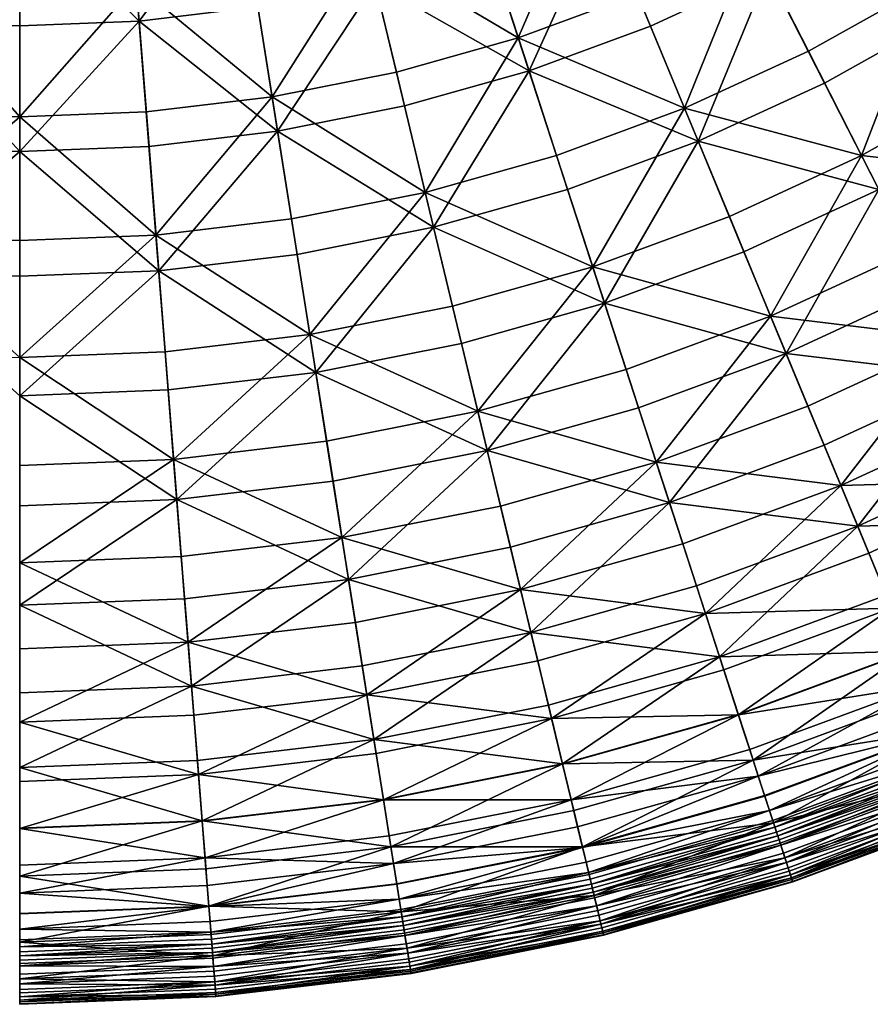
# Model space of a CAD drawing. Header units: centimetres. Extents: x -11.8 to 11.8, y -11.8 to 11.8.
# Tile 17 of 30: x 0 to 4, y -11.8 to -7.2. Entities that reach past the tile are written whole.
import ezdxf

# ---------------------------------------------------------------- set-up
doc = ezdxf.new("R2010")
doc.units = ezdxf.units.CM
doc.layers.get('0').update_dxf_attribs({"color": 252, "true_color": 0x949494})

msp = doc.modelspace()

# ---------------------------------------------------------------- meshes
at = {"color": 252, "true_color": 0x949494}
mesh = msp.add_polyface(dxfattribs=at)
corners = [(-1.984, -6.1063, 0.9452), (-1.7974, -5.5317, 0.7146), (-2.2258, -5.3735, 0.7146), (-2.3259, -5.6153, 0.4835), (-1.8782, -5.7806, 0.4835), (-2.0469, -6.2996, 0.7063), (-1.4988, -6.243, 0.9452), (-1.3578, -5.6555, 0.7146), (-1.0043, -6.3412, 0.9452), (-0.9098, -5.7446, 0.7146), (0, -6.4205, 0.9452), (0, -5.8164, 0.7146), (-0.4563, -5.7983, 0.7146), (-0.5037, -6.4006, 0.9452), (-2.1726, -6.6867, 1.2479), (-1.6413, -6.8364, 1.2479), (-2.3593, -7.2613, 1.6161), (-1.0998, -6.944, 1.2479), (-0.5516, -7.009, 1.2479), (0, -7.0308, 1.2479), (-1.5463, -6.4406, 0.7063), (-1.6818, -7.0051, 1.0093), (-2.2262, -6.8517, 1.0093), (-1.0362, -6.542, 0.7063), (-1.127, -7.1153, 1.0093), (0, -6.6238, 0.7063), (0, -7.2043, 1.0093), (-0.5652, -7.1819, 1.0093), (-0.5197, -6.6032, 0.7063), (-1.4189, -5.91, 0.4835), (-1.725, -5.3089, 0.3257), (-0.8732, -5.5132, 0.3257), (-0.9508, -6.0031, 0.4835), (-1.3031, -5.4278, 0.3257), (-0.4769, -6.0592, 0.4835), (0, -6.0781, 0.4835), (0, -5.5821, 0.3257), (-0.4379, -5.5648, 0.3257)]
mesh.append_faces([[corners[k] for k in face] for face in [(0, 1, 2, 0), (3, 4, 5, 3), (0, 6, 7, 0), (7, 1, 0, 7), (8, 9, 7, 8), (7, 6, 8, 7), (10, 11, 12, 10), (12, 13, 10, 12), (8, 13, 12, 8), (12, 9, 8, 12), (0, 14, 15, 0), (15, 6, 0, 15), (15, 14, 16, 15), (8, 6, 15, 8), (15, 17, 8, 15), (10, 13, 18, 10), (18, 19, 10, 18), (8, 17, 18, 8), (18, 13, 8, 18), (5, 20, 21, 5), (21, 22, 5, 21), (23, 24, 21, 23), (21, 20, 23, 21), (25, 26, 27, 25), (27, 28, 25, 27), (23, 28, 27, 23), (27, 24, 23, 27), (5, 4, 29, 5), (29, 20, 5, 29), (29, 4, 30, 29), (31, 32, 29, 31), (29, 33, 31, 29), (23, 20, 29, 23), (29, 32, 23, 29), (25, 28, 34, 25), (34, 35, 25, 34), (23, 32, 34, 23), (34, 28, 23, 34), (34, 32, 31, 34), (36, 35, 34, 36), (34, 37, 36, 34)]], dxfattribs={"vtx2": -1, "vtx3": -1, "color": 252})
mesh = msp.add_polyface(dxfattribs=at)
corners = [(0, -6.4205, 0.9452), (0, -7.0308, 1.2479), (0.5516, -7.009, 1.2479), (0.5037, -6.4006, 0.9452), (0, -7.635, 1.6161), (0.599, -7.6112, 1.6161), (1.1943, -7.5407, 1.6161), (1.0998, -6.944, 1.2479), (1.0044, -6.3412, 0.9452), (0.6449, -8.1949, 2.043), (1.2859, -8.1189, 2.043), (0, -8.2204, 2.043), (2.3593, -7.2613, 1.6161), (1.7823, -7.4238, 1.6161), (1.919, -7.9931, 2.043), (2.5403, -7.8181, 2.043), (1.6413, -6.8364, 1.2479), (2.1727, -6.6867, 1.2479), (1.984, -6.1063, 0.9452), (0, -7.7997, 1.3845), (0.6119, -7.7754, 1.3845), (0.6582, -8.3641, 1.8236), (1.2201, -7.7034, 1.3845), (1.3125, -8.2865, 1.8236), (0, -6.6238, 0.7063), (0.5197, -6.6032, 0.7063), (0.5652, -7.1819, 1.0093), (0, -7.2043, 1.0093), (1.0362, -6.542, 0.7063), (1.127, -7.1153, 1.0093), (1.6818, -7.0051, 1.0093), (1.5463, -6.4406, 0.7063), (2.0469, -6.2996, 0.7063), (2.4102, -7.4179, 1.3845), (1.8208, -7.584, 1.3845), (2.2262, -6.8517, 1.0093), (1.9586, -8.1581, 1.8236), (2.5927, -7.9795, 1.8236)]
mesh.append_faces([[corners[k] for k in face] for face in [(0, 1, 2, 0), (2, 3, 0, 2), (4, 5, 2, 4), (2, 1, 4, 2), (6, 7, 2, 6), (2, 5, 6, 2), (2, 7, 8, 2), (6, 5, 9, 6), (9, 10, 6, 9), (4, 11, 9, 4), (9, 5, 4, 9), (12, 13, 14, 12), (14, 15, 12, 14), (6, 10, 14, 6), (14, 13, 6, 14), (16, 17, 18, 16), (8, 7, 16, 8), (6, 13, 16, 6), (16, 7, 6, 16), (12, 17, 16, 12), (16, 13, 12, 16), (19, 20, 21, 19), (22, 23, 21, 22), (24, 25, 26, 24), (26, 27, 24, 26), (28, 29, 26, 28), (26, 25, 28, 26), (22, 20, 26, 22), (26, 29, 22, 26), (19, 27, 26, 19), (26, 20, 19, 26), (30, 31, 32, 30), (33, 34, 30, 33), (30, 35, 33, 30), (22, 29, 30, 22), (30, 34, 22, 30), (28, 31, 30, 28), (30, 29, 28, 30), (22, 34, 36, 22), (33, 37, 36, 33), (36, 34, 33, 36)]], dxfattribs={"vtx2": -1, "vtx3": -1, "color": 252})
mesh = msp.add_polyface(dxfattribs=at)
corners = [(2.7116, -8.3454, 2.5221), (2.5403, -7.8181, 2.043), (1.919, -7.9931, 2.043), (2.3593, -7.2613, 1.6161), (2.9217, -7.0536, 1.6161), (2.6905, -6.4955, 1.2479), (2.1727, -6.6867, 1.2479), (3.4661, -6.8025, 1.6161), (3.3579, -8.1067, 2.5221), (3.1457, -7.5945, 2.043), (3.9835, -7.8181, 2.5221), (3.7319, -7.3242, 2.043), (4.2951, -7.0089, 2.043), (4.5847, -7.4816, 2.5221), (5.1577, -7.099, 2.5221), (4.8319, -6.6505, 2.043), (4.4877, -6.1768, 1.6161), (3.9892, -6.5097, 1.6161), (3.5534, -8.5787, 3.0467), (4.2155, -8.2733, 3.0467), (4.8517, -7.9172, 3.0467), (4.4251, -8.6847, 3.6151), (4.0657, -7.9794, 2.3187), (4.6793, -7.6359, 2.3187), (4.9516, -8.0802, 2.8617), (4.3023, -8.4436, 2.8617), (2.7675, -8.5175, 2.3187), (2.5927, -7.9795, 1.8236), (3.2107, -7.7513, 1.8236), (3.4271, -8.2739, 2.3187), (2.4102, -7.4179, 1.3845), (2.9847, -7.2058, 1.3845), (3.5408, -6.9493, 1.3845), (3.8089, -7.4754, 1.8236), (2.7569, -6.6557, 1.0093), (3.2706, -6.4188, 1.0093), (2.2262, -6.8517, 1.0093), (4.3837, -7.1536, 1.8236), (4.0752, -6.6501, 1.3845), (4.5845, -6.3101, 1.3845), (4.9316, -6.7878, 1.8236)]
mesh.append_faces([[corners[k] for k in face] for face in [(0, 1, 2, 0), (3, 4, 5, 3), (5, 6, 3, 5), (5, 4, 7, 5), (0, 8, 9, 0), (9, 1, 0, 9), (10, 11, 9, 10), (9, 8, 10, 9), (7, 4, 9, 7), (9, 11, 7, 9), (3, 1, 9, 3), (9, 4, 3, 9), (12, 13, 14, 12), (12, 15, 16, 12), (7, 11, 12, 7), (12, 17, 7, 12), (10, 13, 12, 10), (12, 11, 10, 12), (10, 8, 18, 10), (10, 19, 20, 10), (20, 13, 10, 20), (20, 19, 21, 20), (22, 23, 24, 22), (24, 25, 22, 24), (26, 27, 28, 26), (28, 29, 26, 28), (30, 31, 28, 30), (28, 27, 30, 28), (32, 33, 28, 32), (28, 31, 32, 28), (22, 29, 28, 22), (28, 33, 22, 28), (32, 31, 34, 32), (34, 35, 32, 34), (30, 36, 34, 30), (34, 31, 30, 34), (22, 33, 37, 22), (37, 23, 22, 37), (32, 38, 37, 32), (37, 33, 32, 37), (39, 40, 37, 39), (37, 38, 39, 37)]], dxfattribs={"vtx2": -1, "vtx3": -1, "color": 252})
mesh = msp.add_polyface(dxfattribs=at)
corners = [(-2.3593, -7.2613, 1.6161), (-1.7823, -7.4238, 1.6161), (-1.6413, -6.8364, 1.2479), (-1.1943, -7.5407, 1.6161), (-1.0998, -6.944, 1.2479), (-2.7116, -8.3454, 2.5221), (-2.0484, -8.5322, 2.5221), (-1.919, -7.9931, 2.043), (-2.5403, -7.8181, 2.043), (-1.3726, -8.6665, 2.5221), (-1.2859, -8.1189, 2.043), (0, -8.7748, 2.5221), (0, -8.2204, 2.043), (-0.6449, -8.1949, 2.043), (-0.6884, -8.7476, 2.5221), (0, -7.635, 1.6161), (-0.599, -7.6112, 1.6161), (-0.5516, -7.009, 1.2479), (0, -7.0308, 1.2479), (-2.7675, -8.5175, 2.3187), (-2.5927, -7.9795, 1.8236), (-1.9586, -8.1581, 1.8236), (-2.0907, -8.7082, 2.3187), (-2.4102, -7.4179, 1.3845), (-1.8208, -7.584, 1.3845), (-1.2201, -7.7034, 1.3845), (-1.3125, -8.2865, 1.8236), (-1.4009, -8.8452, 2.3187), (-1.6818, -7.0051, 1.0093), (-1.127, -7.1153, 1.0093), (-2.2262, -6.8517, 1.0093), (0, -7.7997, 1.3845), (-0.6119, -7.7754, 1.3845), (-0.5652, -7.1819, 1.0093), (0, -7.2043, 1.0093), (-0.6582, -8.3641, 1.8236), (0, -8.3901, 1.8236), (0, -8.9558, 2.3187)]
mesh.append_faces([[corners[k] for k in face] for face in [(0, 1, 2, 0), (3, 4, 2, 3), (2, 1, 3, 2), (5, 6, 7, 5), (7, 8, 5, 7), (9, 10, 7, 9), (7, 6, 9, 7), (3, 1, 7, 3), (7, 10, 3, 7), (0, 8, 7, 0), (7, 1, 0, 7), (11, 12, 13, 11), (13, 14, 11, 13), (15, 16, 13, 15), (13, 12, 15, 13), (3, 10, 13, 3), (13, 16, 3, 13), (13, 10, 9, 13), (3, 16, 17, 3), (17, 4, 3, 17), (15, 18, 17, 15), (17, 16, 15, 17), (19, 20, 21, 19), (21, 22, 19, 21), (23, 24, 21, 23), (21, 20, 23, 21), (25, 26, 21, 25), (21, 24, 25, 21), (21, 26, 27, 21), (25, 24, 28, 25), (28, 29, 25, 28), (23, 30, 28, 23), (28, 24, 23, 28), (31, 32, 33, 31), (33, 34, 31, 33), (25, 29, 33, 25), (33, 32, 25, 33), (35, 36, 37, 35), (25, 32, 35, 25), (35, 26, 25, 35), (31, 36, 35, 31), (35, 32, 31, 35)]], dxfattribs={"vtx2": -1, "vtx3": -1, "color": 252})
mesh = msp.add_polyface(dxfattribs=at)
corners = [(0, -8.7748, 2.5221), (0.6884, -8.7476, 2.5221), (0.6449, -8.1949, 2.043), (0, -8.2204, 2.043), (1.3726, -8.6665, 2.5221), (1.2859, -8.1189, 2.043), (1.919, -7.9931, 2.043), (2.0484, -8.5322, 2.5221), (2.7116, -8.3454, 2.5221), (0, -9.2857, 3.0467), (0.7285, -9.2569, 3.0467), (0, -9.7475, 3.6151), (0.7647, -9.7172, 3.6151), (1.5248, -9.6271, 3.6151), (1.4525, -9.171, 3.0467), (2.1677, -9.0289, 3.0467), (2.2755, -9.4779, 3.6151), (0, -8.9558, 2.3187), (0.7026, -8.928, 2.3187), (0.7435, -9.4475, 2.8617), (0, -9.4769, 2.8617), (1.4009, -8.8452, 2.3187), (1.4825, -9.3599, 2.8617), (1.5561, -9.8249, 3.4499), (0.7804, -9.9168, 3.4499), (0, -9.9477, 3.4499), (2.2123, -9.2148, 2.8617), (2.0907, -8.7082, 2.3187), (2.7675, -8.5175, 2.3187), (2.3222, -9.6726, 3.4499), (0, -8.3901, 1.8236), (0.6582, -8.3641, 1.8236), (0, -7.7997, 1.3845), (0.6119, -7.7754, 1.3845), (1.2201, -7.7034, 1.3845), (1.3125, -8.2865, 1.8236), (1.9586, -8.1581, 1.8236), (2.5927, -7.9795, 1.8236)]
mesh.append_faces([[corners[k] for k in face] for face in [(0, 1, 2, 0), (2, 3, 0, 2), (4, 5, 2, 4), (2, 1, 4, 2), (6, 7, 8, 6), (4, 7, 6, 4), (6, 5, 4, 6), (0, 9, 10, 0), (10, 1, 0, 10), (11, 12, 10, 11), (10, 9, 11, 10), (13, 14, 10, 13), (10, 12, 13, 10), (4, 1, 10, 4), (10, 14, 4, 10), (4, 14, 15, 4), (15, 7, 4, 15), (13, 16, 15, 13), (15, 14, 13, 15), (17, 18, 19, 17), (19, 20, 17, 19), (21, 22, 19, 21), (19, 18, 21, 19), (19, 22, 23, 19), (19, 24, 25, 19), (26, 27, 28, 26), (23, 22, 26, 23), (26, 29, 23, 26), (21, 27, 26, 21), (26, 22, 21, 26), (17, 30, 31, 17), (31, 18, 17, 31), (31, 30, 32, 31), (31, 33, 34, 31), (21, 18, 31, 21), (31, 35, 21, 31), (28, 27, 36, 28), (36, 37, 28, 36), (21, 35, 36, 21), (36, 27, 21, 36), (36, 35, 34, 36)]], dxfattribs={"vtx2": -1, "vtx3": -1, "color": 252})
mesh = msp.add_polyface(dxfattribs=at)
corners = [(3.0121, -9.2704, 3.6151), (2.2755, -9.4779, 3.6151), (2.3705, -9.8736, 4.2258), (3.1379, -9.6574, 4.2258), (2.7116, -8.3454, 2.5221), (2.0484, -8.5322, 2.5221), (2.1677, -9.0289, 3.0467), (2.8694, -8.8312, 3.0467), (2.7675, -8.5175, 2.3187), (2.9285, -9.0131, 2.8617), (2.2123, -9.2148, 2.8617), (3.074, -9.4608, 3.4499), (2.3222, -9.6726, 3.4499), (3.5534, -8.5787, 3.0467), (3.3579, -8.1067, 2.5221), (3.7301, -9.0053, 3.6151), (4.4251, -8.6847, 3.6151), (4.2155, -8.2733, 3.0467), (3.9835, -7.8181, 2.5221), (3.8858, -9.3813, 4.2258), (3.245, -9.9871, 4.8773), (4.7672, -9.3561, 4.8773), (4.6098, -9.0473, 4.2258), (4.0184, -9.7015, 4.8773), (5.3056, -8.6579, 4.2258), (5.0929, -8.3109, 3.6151), (4.8517, -7.9172, 3.0467), (4.1258, -9.9607, 5.5678), (3.8067, -9.1903, 3.4499), (3.9655, -9.5736, 4.0806), (3.2022, -9.8555, 4.0806), (4.516, -8.8631, 3.4499), (4.7044, -9.2328, 4.0806), (4.8648, -9.5477, 4.7512), (4.1007, -9.9001, 4.7512), (3.4271, -8.2739, 2.3187), (3.6265, -8.7553, 2.8617), (4.0657, -7.9794, 2.3187), (4.3023, -8.4436, 2.8617), (4.9516, -8.0802, 2.8617)]
mesh.append_faces([[corners[k] for k in face] for face in [(0, 1, 2, 0), (2, 3, 0, 2), (4, 5, 6, 4), (6, 7, 4, 6), (0, 7, 6, 0), (6, 1, 0, 6), (8, 9, 10, 8), (11, 12, 10, 11), (10, 9, 11, 10), (4, 7, 13, 4), (13, 14, 4, 13), (0, 15, 13, 0), (13, 7, 0, 13), (16, 17, 13, 16), (13, 15, 16, 13), (13, 17, 18, 13), (19, 3, 20, 19), (21, 22, 19, 21), (19, 23, 21, 19), (16, 15, 19, 16), (19, 22, 16, 19), (0, 3, 19, 0), (19, 15, 0, 19), (16, 22, 24, 16), (16, 25, 26, 16), (21, 23, 27, 21), (11, 28, 29, 11), (29, 30, 11, 29), (31, 32, 29, 31), (29, 28, 31, 29), (33, 34, 29, 33), (29, 32, 33, 29), (8, 35, 36, 8), (36, 9, 8, 36), (37, 38, 36, 37), (36, 35, 37, 36), (31, 28, 36, 31), (36, 38, 31, 36), (11, 9, 36, 11), (36, 28, 11, 36), (31, 38, 39, 31)]], dxfattribs={"vtx2": -1, "vtx3": -1, "color": 252})
mesh = msp.add_polyface(dxfattribs=at)
corners = [(3.245, -9.9871, 4.8773), (4.0184, -9.7015, 4.8773), (3.8858, -9.3813, 4.2258), (3.3317, -10.2539, 5.5678), (4.1258, -9.9607, 5.5678), (3.4006, -10.4659, 6.275), (4.2111, -10.1666, 6.275), (4.9957, -9.8047, 6.275), (4.8946, -9.6061, 5.5678), (4.7672, -9.3561, 4.8773), (3.4949, -10.7563, 7.6496), (4.328, -10.4487, 7.6496), (4.2774, -10.3267, 6.9764), (3.4541, -10.6307, 6.9764), (5.1344, -10.0768, 7.6496), (5.0744, -9.9591, 6.9764), (4.475, -10.8036, 10.1884), (4.4923, -10.8456, 10.1959), (5.3294, -10.4595, 10.1959), (3.3115, -10.1916, 4.7512), (3.2022, -9.8555, 4.0806), (3.9655, -9.5736, 4.0806), (4.1007, -9.9001, 4.7512), (4.4554, -10.7563, 8.224), (4.4167, -10.6629, 7.5866), (5.2396, -10.2833, 7.5866), (4.4345, -10.7059, 9.9012), (4.4255, -10.6842, 9.6586), (3.5737, -10.9987, 9.6586), (4.4417, -10.7232, 10.0489), (5.2693, -10.3415, 10.0489), (4.4493, -10.7417, 10.1282), (4.4597, -10.7667, 10.1659), (5.2906, -10.3834, 10.1659), (3.5868, -11.0389, 10.0489), (4.3651, -10.5383, 6.8987), (3.5666, -10.9768, 7.5866), (3.4702, -10.6802, 6.1822), (4.2973, -10.3748, 6.1822), (3.5249, -10.8485, 6.8987), (5.098, -10.0055, 6.1822), (4.2103, -10.1646, 5.459), (3.3999, -10.4639, 5.459), (4.8648, -9.5477, 4.7512), (4.9948, -9.8028, 5.459), (3.5256, -10.8506, 8.2722), (4.3659, -10.5403, 8.2722), (3.5478, -10.9189, 8.8264), (4.3934, -10.6066, 8.8264), (5.212, -10.2291, 8.8264), (4.4125, -10.6528, 9.2944), (3.5632, -10.9665, 9.2944), (5.2501, -10.3039, 9.6586)]
mesh.append_faces([[corners[k] for k in face] for face in [(0, 1, 2, 0), (0, 3, 4, 0), (4, 1, 0, 4), (5, 6, 4, 5), (4, 3, 5, 4), (4, 6, 7, 4), (4, 8, 9, 4), (10, 11, 12, 10), (12, 13, 10, 12), (12, 11, 14, 12), (7, 6, 12, 7), (12, 15, 7, 12), (5, 13, 12, 5), (12, 6, 5, 12), (16, 17, 18, 16), (19, 20, 21, 19), (21, 22, 19, 21), (23, 24, 25, 23), (26, 27, 28, 26), (26, 29, 30, 26), (31, 32, 33, 31), (31, 29, 34, 31), (35, 24, 36, 35), (37, 38, 35, 37), (35, 39, 37, 35), (35, 38, 40, 35), (19, 22, 41, 19), (41, 42, 19, 41), (41, 22, 43, 41), (40, 38, 41, 40), (41, 44, 40, 41), (37, 42, 41, 37), (41, 38, 37, 41), (10, 45, 46, 10), (46, 11, 10, 46), (47, 48, 46, 47), (46, 45, 47, 46), (46, 48, 49, 46), (28, 27, 50, 28), (50, 51, 28, 50), (50, 27, 52, 50), (50, 48, 47, 50)]], dxfattribs={"vtx2": -1, "vtx3": -1, "color": 252})
mesh = msp.add_polyface(dxfattribs=at)
corners = [(0, -10.501, 4.8773), (0.8239, -10.4684, 4.8773), (0.7967, -10.1229, 4.2258), (0, -10.1544, 4.2258), (1.6427, -10.3714, 4.8773), (1.5248, -9.6271, 3.6151), (0.7647, -9.7172, 3.6151), (1.5884, -10.029, 4.2258), (0, -9.7475, 3.6151), (0, -10.7816, 5.5678), (0.8459, -10.7481, 5.5678), (0, -11.0045, 6.275), (0.8633, -10.9703, 6.275), (1.7214, -10.8686, 6.275), (1.6866, -10.6485, 5.5678), (0, -11.3099, 7.6496), (0.8873, -11.2748, 7.6496), (0.8769, -11.1431, 6.9764), (0, -11.1778, 6.9764), (1.7692, -11.1702, 7.6496), (0, -10.7161, 4.7512), (0, -10.3627, 4.0806), (0.813, -10.3305, 4.0806), (0.8407, -10.6828, 4.7512), (0, -9.9477, 3.4499), (0.7804, -9.9168, 3.4499), (1.5561, -9.8249, 3.4499), (1.6763, -10.5837, 4.7512), (1.621, -10.2347, 4.0806), (0.7435, -9.4475, 2.8617), (0, -9.4769, 2.8617), (0, -11.2298, 6.1822), (0.881, -11.1949, 6.1822), (0.8949, -11.3714, 6.8987), (0, -11.4068, 6.8987), (1.7567, -11.0911, 6.1822), (0.8632, -10.9682, 5.459), (0, -11.0024, 5.459), (0, -11.409, 8.2722), (0.8951, -11.3736, 8.2722), (0, -11.4808, 8.8264), (0.9007, -11.4451, 8.8264), (1.7959, -11.339, 8.8264)]
mesh.append_faces([[corners[k] for k in face] for face in [(0, 1, 2, 0), (2, 3, 0, 2), (2, 1, 4, 2), (5, 6, 2, 5), (2, 7, 5, 2), (8, 3, 2, 8), (2, 6, 8, 2), (0, 9, 10, 0), (10, 1, 0, 10), (11, 12, 10, 11), (10, 9, 11, 10), (10, 12, 13, 10), (4, 1, 10, 4), (10, 14, 4, 10), (15, 16, 17, 15), (17, 18, 15, 17), (17, 16, 19, 17), (13, 12, 17, 13), (11, 18, 17, 11), (17, 12, 11, 17), (20, 21, 22, 20), (22, 23, 20, 22), (24, 25, 22, 24), (22, 21, 24, 22), (22, 25, 26, 22), (27, 23, 22, 27), (22, 28, 27, 22), (26, 25, 29, 26), (24, 30, 29, 24), (31, 32, 33, 31), (33, 34, 31, 33), (33, 32, 35, 33), (20, 23, 36, 20), (36, 37, 20, 36), (36, 23, 27, 36), (31, 37, 36, 31), (36, 32, 31, 36), (15, 38, 39, 15), (39, 16, 15, 39), (39, 38, 40, 39), (39, 41, 42, 39)]], dxfattribs={"vtx2": -1, "vtx3": -1, "color": 252})
mesh = msp.add_polyface(dxfattribs=at)
corners = [(3.245, -9.9871, 4.8773), (3.1379, -9.6574, 4.2258), (2.3705, -9.8736, 4.2258), (2.4514, -10.2106, 4.8773), (3.4949, -10.7563, 7.6496), (3.4541, -10.6307, 6.9764), (2.6094, -10.8687, 6.9764), (2.6402, -10.9971, 7.6496), (3.4006, -10.4659, 6.275), (2.5689, -10.7001, 6.275), (1.7214, -10.8686, 6.275), (2.5169, -10.4835, 5.5678), (3.3317, -10.2539, 5.5678), (1.6427, -10.3714, 4.8773), (3.3115, -10.1916, 4.7512), (2.5016, -10.4197, 4.7512), (2.4191, -10.0761, 4.0806), (3.2022, -9.8555, 4.0806), (3.074, -9.4608, 3.4499), (2.3222, -9.6726, 3.4499), (2.7179, -11.3208, 8.224), (2.6943, -11.2225, 7.5866), (3.5666, -10.9768, 7.5866), (3.5978, -11.073, 8.224), (3.6204, -11.1425, 8.7923), (3.5868, -11.0389, 10.0489), (2.7096, -11.286, 10.0489), (2.7142, -11.3055, 10.1282), (3.5929, -11.0579, 10.1282), (3.5737, -10.9987, 9.6586), (2.6997, -11.2449, 9.6586), (2.7052, -11.2677, 9.9012), (3.581, -11.021, 9.9012), (3.3999, -10.4639, 5.459), (2.5684, -10.6981, 5.459), (3.4702, -10.6802, 6.1822), (2.6215, -10.9193, 6.1822), (1.7567, -11.0911, 6.1822), (2.6628, -11.0914, 6.8987), (3.5249, -10.8485, 6.8987), (1.8055, -11.3992, 7.5866), (2.6918, -11.2119, 9.2944), (3.5478, -10.9189, 8.8264), (2.6801, -11.1633, 8.8264), (3.5632, -10.9665, 9.2944), (2.6634, -11.0935, 8.2722), (3.5256, -10.8506, 8.2722), (1.7692, -11.1702, 7.6496)]
mesh.append_faces([[corners[k] for k in face] for face in [(0, 1, 2, 0), (2, 3, 0, 2), (4, 5, 6, 4), (6, 7, 4, 6), (8, 9, 6, 8), (6, 5, 8, 6), (6, 9, 10, 6), (0, 3, 11, 0), (11, 12, 0, 11), (11, 3, 13, 11), (8, 12, 11, 8), (11, 9, 8, 11), (14, 15, 16, 14), (16, 17, 14, 16), (18, 17, 16, 18), (16, 19, 18, 16), (20, 21, 22, 20), (20, 23, 24, 20), (25, 26, 27, 25), (27, 28, 25, 27), (29, 30, 31, 29), (31, 32, 29, 31), (31, 26, 25, 31), (14, 33, 34, 14), (34, 15, 14, 34), (35, 36, 34, 35), (34, 33, 35, 34), (34, 36, 37, 34), (22, 21, 38, 22), (38, 39, 22, 38), (38, 21, 40, 38), (35, 39, 38, 35), (38, 36, 35, 38), (41, 30, 29, 41), (42, 43, 41, 42), (41, 44, 42, 41), (4, 7, 45, 4), (45, 46, 4, 45), (45, 7, 47, 45), (42, 46, 45, 42), (45, 43, 42, 45)]], dxfattribs={"vtx2": -1, "vtx3": -1, "color": 252})
mesh = msp.add_polyface(dxfattribs=at)
corners = [(1.6427, -10.3714, 4.8773), (1.5884, -10.029, 4.2258), (0.7967, -10.1229, 4.2258), (1.5248, -9.6271, 3.6151), (2.3705, -9.8736, 4.2258), (2.2755, -9.4779, 3.6151), (2.4514, -10.2106, 4.8773), (1.7214, -10.8686, 6.275), (1.6866, -10.6485, 5.5678), (0.8459, -10.7481, 5.5678), (1.7692, -11.1702, 7.6496), (1.7485, -11.0397, 6.9764), (0.8769, -11.1431, 6.9764), (2.6094, -10.8687, 6.9764), (2.6402, -10.9971, 7.6496), (2.5169, -10.4835, 5.5678), (2.5689, -10.7001, 6.275), (1.5561, -9.8249, 3.4499), (1.621, -10.2347, 4.0806), (0.813, -10.3305, 4.0806), (1.6763, -10.5837, 4.7512), (2.4191, -10.0761, 4.0806), (2.5016, -10.4197, 4.7512), (2.3222, -9.6726, 3.4499), (1.8055, -11.3992, 7.5866), (2.6943, -11.2225, 7.5866), (2.7179, -11.3208, 8.224), (1.8091, -11.4219, 9.6586), (1.8127, -11.4451, 9.9012), (2.7052, -11.2677, 9.9012), (1.7567, -11.0911, 6.1822), (1.7844, -11.266, 6.8987), (0.8949, -11.3714, 6.8987), (1.7211, -10.8665, 5.459), (0.8632, -10.9682, 5.459), (0.881, -11.1949, 6.1822), (2.5684, -10.6981, 5.459), (2.6628, -11.0914, 6.8987), (2.6215, -10.9193, 6.1822), (1.7959, -11.339, 8.8264), (1.7847, -11.2681, 8.2722), (0.8951, -11.3736, 8.2722), (0.8873, -11.2748, 7.6496), (0.9007, -11.4451, 8.8264), (0.9046, -11.495, 9.2944), (1.8037, -11.3884, 9.2944), (2.6918, -11.2119, 9.2944), (2.6997, -11.2449, 9.6586), (2.6634, -11.0935, 8.2722), (2.6801, -11.1633, 8.8264)]
mesh.append_faces([[corners[k] for k in face] for face in [(0, 1, 2, 0), (3, 1, 4, 3), (4, 5, 3, 4), (0, 6, 4, 0), (4, 1, 0, 4), (7, 8, 9, 7), (10, 11, 12, 10), (12, 11, 7, 12), (7, 11, 13, 7), (10, 14, 13, 10), (13, 11, 10, 13), (0, 8, 15, 0), (7, 16, 15, 7), (15, 8, 7, 15), (17, 18, 19, 17), (20, 18, 21, 20), (21, 22, 20, 21), (17, 23, 21, 17), (21, 18, 17, 21), (24, 25, 26, 24), (27, 28, 29, 27), (30, 31, 32, 30), (32, 31, 24, 32), (20, 33, 34, 20), (30, 35, 34, 30), (34, 33, 30, 34), (30, 33, 36, 30), (20, 22, 36, 20), (36, 33, 20, 36), (24, 31, 37, 24), (30, 38, 37, 30), (37, 31, 30, 37), (39, 40, 41, 39), (10, 42, 41, 10), (41, 40, 10, 41), (39, 43, 44, 39), (39, 45, 46, 39), (27, 47, 46, 27), (46, 45, 27, 46), (10, 40, 48, 10), (39, 49, 48, 39), (48, 40, 39, 48)]], dxfattribs={"vtx2": -1, "vtx3": -1, "color": 252})
mesh = msp.add_polyface(dxfattribs=at)
corners = [(3.6517, -11.2386, 10.1654), (3.6411, -11.2062, 10.1882), (2.7506, -11.457, 10.1882), (3.6277, -11.1648, 10.1959), (3.6136, -11.1216, 10.1884), (2.7299, -11.3706, 10.1884), (3.6468, -11.2236, 9.6466), (3.6541, -11.2462, 9.8953), (2.7604, -11.4979, 9.8953), (3.6577, -11.2572, 10.0464), (3.657, -11.2552, 10.1273), (2.7627, -11.5071, 10.1273), (3.6013, -11.0837, 10.1659), (4.475, -10.8036, 10.1884), (4.4597, -10.7667, 10.1659), (4.4923, -10.8456, 10.1959), (4.522, -10.9172, 10.1654), (4.509, -10.8857, 10.1882), (4.5287, -10.9333, 10.1272), (4.5295, -10.9353, 10.0464), (4.516, -10.9026, 9.6466), (4.5251, -10.9246, 9.8953), (3.5666, -10.9768, 7.5866), (3.5978, -11.073, 8.224), (2.7179, -11.3208, 8.224), (3.6204, -11.1425, 8.7923), (3.6361, -11.1908, 9.2727), (2.7469, -11.4413, 9.2727), (4.5028, -10.8708, 9.2727), (4.4833, -10.8238, 8.7923), (4.4167, -10.6629, 7.5866), (4.4554, -10.7563, 8.224), (3.5929, -11.0579, 10.1282), (2.7142, -11.3055, 10.1282), (3.5868, -11.0389, 10.0489), (3.581, -11.021, 9.9012), (2.7052, -11.2677, 9.9012), (3.5737, -10.9987, 9.6586), (4.4345, -10.7059, 9.9012), (4.4417, -10.7232, 10.0489), (4.4493, -10.7417, 10.1282), (3.5249, -10.8485, 6.8987), (4.3651, -10.5383, 6.8987), (3.5632, -10.9665, 9.2944), (2.6918, -11.2119, 9.2944), (3.5478, -10.9189, 8.8264), (4.4125, -10.6528, 9.2944)]
mesh.append_faces([[corners[k] for k in face] for face in [(0, 1, 2, 0), (3, 4, 5, 3), (6, 7, 8, 6), (9, 10, 11, 9), (12, 4, 13, 12), (13, 14, 12, 13), (3, 15, 13, 3), (13, 4, 3, 13), (0, 16, 17, 0), (17, 1, 0, 17), (3, 1, 17, 3), (17, 15, 3, 17), (0, 10, 18, 0), (18, 16, 0, 18), (9, 19, 18, 9), (18, 10, 9, 18), (6, 20, 21, 6), (21, 7, 6, 21), (9, 7, 21, 9), (21, 19, 9, 21), (22, 23, 24, 22), (25, 26, 27, 25), (6, 26, 28, 6), (28, 20, 6, 28), (25, 29, 28, 25), (28, 26, 25, 28), (22, 30, 31, 22), (31, 23, 22, 31), (25, 23, 31, 25), (31, 29, 25, 31), (12, 32, 33, 12), (34, 35, 36, 34), (37, 35, 38, 37), (34, 39, 38, 34), (38, 35, 34, 38), (12, 14, 40, 12), (40, 32, 12, 40), (34, 32, 40, 34), (22, 41, 42, 22), (37, 43, 44, 37), (45, 43, 46, 45)]], dxfattribs={"vtx2": -1, "vtx3": -1, "color": 252})
mesh = msp.add_polyface(dxfattribs=at)
corners = [(2.7506, -11.457, 10.1882), (2.7586, -11.4902, 10.1654), (3.6517, -11.2386, 10.1654), (3.6277, -11.1648, 10.1959), (2.7405, -11.4148, 10.1959), (3.6411, -11.2062, 10.1882), (1.8364, -11.5944, 10.1959), (1.8485, -11.6711, 10.1654), (1.8432, -11.6374, 10.1882), (3.6013, -11.0837, 10.1659), (2.7206, -11.3318, 10.1659), (2.7299, -11.3706, 10.1884), (3.6136, -11.1216, 10.1884), (1.823, -11.5101, 10.1659), (1.8293, -11.5496, 10.1884), (2.7604, -11.4979, 9.8953), (2.7549, -11.4748, 9.6466), (3.6468, -11.2236, 9.6466), (3.6577, -11.2572, 10.0464), (2.7631, -11.5092, 10.0464), (3.6541, -11.2462, 9.8953), (1.8516, -11.6903, 10.0464), (1.846, -11.6554, 9.6466), (1.8498, -11.6789, 9.8953), (2.7627, -11.5071, 10.1273), (3.657, -11.2552, 10.1273), (1.8512, -11.6882, 10.1273), (3.6204, -11.1425, 8.7923), (2.735, -11.3919, 8.7923), (2.7179, -11.3208, 8.224), (1.8327, -11.5712, 8.7923), (1.8213, -11.499, 8.224), (1.8055, -11.3992, 7.5866), (2.7469, -11.4413, 9.2727), (3.6361, -11.1908, 9.2727), (1.8407, -11.6214, 9.2727), (2.7142, -11.3055, 10.1282), (2.7096, -11.286, 10.0489), (1.8157, -11.4637, 10.0489), (1.8188, -11.4834, 10.1282), (2.7052, -11.2677, 9.9012), (2.6997, -11.2449, 9.6586), (1.8091, -11.4219, 9.6586), (1.8127, -11.4451, 9.9012), (2.6918, -11.2119, 9.2944), (2.6801, -11.1633, 8.8264), (1.7959, -11.339, 8.8264)]
mesh.append_faces([[corners[k] for k in face] for face in [(0, 1, 2, 0), (3, 4, 0, 3), (0, 5, 3, 0), (0, 4, 6, 0), (7, 1, 0, 7), (0, 8, 7, 0), (9, 10, 11, 9), (11, 12, 9, 11), (11, 10, 13, 11), (6, 4, 11, 6), (11, 14, 6, 11), (11, 4, 3, 11), (15, 16, 17, 15), (18, 19, 15, 18), (15, 20, 18, 15), (15, 19, 21, 15), (22, 16, 15, 22), (15, 23, 22, 15), (2, 1, 24, 2), (24, 25, 2, 24), (24, 1, 7, 24), (21, 19, 24, 21), (24, 26, 21, 24), (24, 19, 18, 24), (27, 28, 29, 27), (29, 28, 30, 29), (29, 31, 32, 29), (17, 16, 33, 17), (33, 34, 17, 33), (33, 16, 22, 33), (30, 28, 33, 30), (33, 35, 30, 33), (33, 28, 27, 33), (36, 10, 9, 36), (36, 37, 38, 36), (13, 10, 36, 13), (36, 39, 13, 36), (40, 41, 42, 40), (38, 37, 40, 38), (40, 43, 38, 40), (44, 45, 46, 44)]], dxfattribs={"vtx2": -1, "vtx3": -1, "color": 252})
mesh = msp.add_polyface(dxfattribs=at)
corners = [(1.8364, -11.5944, 10.1959), (1.8293, -11.5496, 10.1884), (0.9174, -11.6577, 10.1884), (0.921, -11.7029, 10.1959), (1.823, -11.5101, 10.1659), (0.9143, -11.6179, 10.1659), (1.8485, -11.6711, 10.1654), (1.8432, -11.6374, 10.1882), (0.9244, -11.7463, 10.1882), (0.9271, -11.7803, 10.1654), (2.7506, -11.457, 10.1882), (2.7299, -11.3706, 10.1884), (1.8516, -11.6903, 10.0464), (1.8512, -11.6882, 10.1273), (0.9285, -11.7976, 10.1273), (0.9286, -11.7997, 10.0464), (1.846, -11.6554, 9.6466), (1.8498, -11.6789, 9.8953), (0.9277, -11.7882, 9.8953), (0.9259, -11.7645, 9.6466), (2.7604, -11.4979, 9.8953), (2.7627, -11.5071, 10.1273), (1.8327, -11.5712, 8.7923), (1.8407, -11.6214, 9.2727), (0.9232, -11.7302, 9.2727), (0.9192, -11.6795, 8.7923), (1.8055, -11.3992, 7.5866), (1.8213, -11.499, 8.224), (0.9134, -11.6066, 8.224), (2.7179, -11.3208, 8.224), (2.7469, -11.4413, 9.2727), (1.8157, -11.4637, 10.0489), (1.8127, -11.4451, 9.9012), (0.9091, -11.5522, 9.9012), (0.9106, -11.5709, 10.0489), (1.8091, -11.4219, 9.6586), (0.9073, -11.5288, 9.6586), (1.8188, -11.4834, 10.1282), (0.9122, -11.5909, 10.1282), (2.7142, -11.3055, 10.1282), (0.9055, -11.5059, 7.5866), (0.8949, -11.3714, 6.8987), (1.8037, -11.3884, 9.2944), (0.9046, -11.495, 9.2944), (1.7959, -11.339, 8.8264)]
mesh.append_faces([[corners[k] for k in face] for face in [(0, 1, 2, 0), (2, 3, 0, 2), (4, 5, 2, 4), (2, 1, 4, 2), (6, 7, 8, 6), (8, 9, 6, 8), (0, 3, 8, 0), (8, 7, 0, 8), (0, 7, 10, 0), (4, 1, 11, 4), (12, 13, 14, 12), (14, 15, 12, 14), (6, 9, 14, 6), (14, 13, 6, 14), (16, 17, 18, 16), (18, 19, 16, 18), (12, 15, 18, 12), (18, 17, 12, 18), (12, 17, 20, 12), (6, 13, 21, 6), (22, 23, 24, 22), (24, 25, 22, 24), (16, 19, 24, 16), (24, 23, 16, 24), (26, 27, 28, 26), (22, 25, 28, 22), (28, 27, 22, 28), (22, 27, 29, 22), (16, 23, 30, 16), (31, 32, 33, 31), (33, 34, 31, 33), (35, 36, 33, 35), (33, 32, 35, 33), (4, 37, 38, 4), (38, 5, 4, 38), (31, 34, 38, 31), (38, 37, 31, 38), (31, 37, 39, 31), (26, 40, 41, 26), (35, 42, 43, 35), (43, 42, 44, 43)]], dxfattribs={"vtx2": -1, "vtx3": -1, "color": 252})
mesh = msp.add_polyface(dxfattribs=at)
corners = [(0, -11.6541, 10.1659), (0, -11.694, 10.1884), (0.9174, -11.6577, 10.1884), (0.9143, -11.6179, 10.1659), (0, -11.7394, 10.1959), (0.921, -11.7029, 10.1959), (0, -11.817, 10.1654), (0.9271, -11.7803, 10.1654), (0.9244, -11.7463, 10.1882), (0, -11.7829, 10.1882), (0, -11.8344, 10.1273), (0.9285, -11.7976, 10.1273), (0, -11.8365, 10.0464), (0.9286, -11.7997, 10.0464), (0, -11.8012, 9.6466), (0.9259, -11.7645, 9.6466), (0.9277, -11.7882, 9.8953), (0, -11.8249, 9.8953), (0, -11.7668, 9.2727), (0.9232, -11.7302, 9.2727), (0, -11.7159, 8.7923), (0.9192, -11.6795, 8.7923), (0, -11.5417, 7.5866), (0.9055, -11.5059, 7.5866), (0.9134, -11.6066, 8.224), (0, -11.6428, 8.224), (1.8055, -11.3992, 7.5866), (0, -11.5648, 9.6586), (0, -11.5882, 9.9012), (0.9091, -11.5522, 9.9012), (0.9073, -11.5288, 9.6586), (0, -11.607, 10.0489), (0.9106, -11.5709, 10.0489), (0.9122, -11.5909, 10.1282), (0, -11.627, 10.1282), (0, -11.4068, 6.8987), (0.8949, -11.3714, 6.8987), (0, -11.4808, 8.8264), (0.9007, -11.4451, 8.8264), (0.8951, -11.3736, 8.2722), (0.9046, -11.495, 9.2944), (0, -11.5308, 9.2944), (1.8091, -11.4219, 9.6586)]
mesh.append_faces([[corners[k] for k in face] for face in [(0, 1, 2, 0), (2, 3, 0, 2), (4, 5, 2, 4), (2, 1, 4, 2), (6, 7, 8, 6), (8, 9, 6, 8), (4, 9, 8, 4), (8, 5, 4, 8), (6, 10, 11, 6), (11, 7, 6, 11), (12, 13, 11, 12), (11, 10, 12, 11), (14, 15, 16, 14), (16, 17, 14, 16), (12, 17, 16, 12), (16, 13, 12, 16), (14, 18, 19, 14), (19, 15, 14, 19), (20, 21, 19, 20), (19, 18, 20, 19), (22, 23, 24, 22), (24, 25, 22, 24), (24, 23, 26, 24), (20, 25, 24, 20), (24, 21, 20, 24), (27, 28, 29, 27), (29, 30, 27, 29), (31, 32, 29, 31), (29, 28, 31, 29), (0, 3, 33, 0), (33, 34, 0, 33), (31, 34, 33, 31), (33, 32, 31, 33), (22, 35, 36, 22), (36, 23, 22, 36), (37, 38, 39, 37), (27, 30, 40, 27), (40, 41, 27, 40), (40, 30, 42, 40), (37, 41, 40, 37), (40, 38, 37, 40)]], dxfattribs={"vtx2": -1, "vtx3": -1, "color": 252})

doc.saveas('drawing.dxf')
